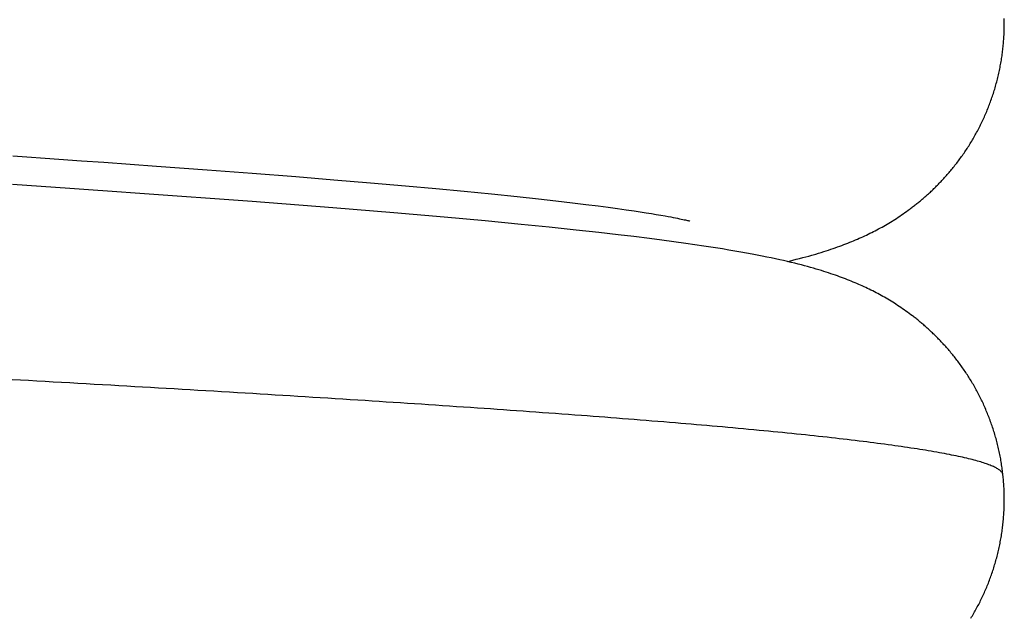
# Model space of a CAD drawing. Header units: millimetres. Extents: x 0 to 210, y 0 to 297.
# Tile 48 of 88: x 128.43 to 129.092, y 158.462 to 158.864. Entities that reach past the tile are written whole.
import ezdxf

# ---------------------------------------------------------------- set-up
doc = ezdxf.new("R2010")
doc.units = ezdxf.units.MM
doc.header["$LTSCALE"] = 19.36
doc.layers.get('0').update_dxf_attribs({"linetype": 'CONTINUOUS'})

msp = doc.modelspace()

# ---------------------------------------------------------------- linework, layer by layer
at = {"color": 7, "linetype": 'Continuous'}
for p, q in [((128.42546, 158.77207), (128.43479, 158.77143)), ((128.43479, 158.77143), (128.44715, 158.77058)), ((128.44715, 158.77058), (128.45636, 158.76994)), ((128.45636, 158.76994), (128.47158, 158.76888)), ((128.47158, 158.76888), (128.48664, 158.76782)), ((128.48664, 158.76782), (128.52199, 158.76529)), ((128.52199, 158.76529), (128.55612, 158.76277)), ((128.55612, 158.76277), (128.58636, 158.76047)), ((128.58636, 158.76047), (128.6156, 158.75817)), ((128.6156, 158.75817), (128.64123, 158.75609)), ((128.64123, 158.75609), (128.66585, 158.75402)), ((128.66585, 158.75402), (128.68937, 158.75197)), ((128.43491, 158.75212), (128.42522, 158.75277)), ((128.44455, 158.75146), (128.43491, 158.75212)), ((128.45416, 158.75081), (128.44455, 158.75146)), ((128.46371, 158.75015), (128.45416, 158.75081)), ((128.47638, 158.74928), (128.46371, 158.75015)), ((128.49209, 158.74818), (128.47638, 158.74928)), ((128.51075, 158.74687), (128.49209, 158.74818)), ((128.58617, 158.74136), (128.51075, 158.74687)), ((128.68937, 158.75197), (128.70955, 158.75014)), ((128.70955, 158.75014), (128.72879, 158.74833)), ((128.72879, 158.74833), (128.74704, 158.74653)), ((128.64056, 158.73713), (128.58617, 158.74136)), ((128.74704, 158.74653), (128.76424, 158.74477)), ((128.76424, 158.74477), (128.77858, 158.74322)), ((128.77858, 158.74322), (128.79039, 158.7419)), ((128.79039, 158.7419), (128.80147, 158.74061)), ((128.80147, 158.74061), (128.81037, 158.73952)), ((128.68136, 158.73379), (128.64056, 158.73713)), ((128.71524, 158.73086), (128.68136, 158.73379)), ((128.81037, 158.73952), (128.81876, 158.73846)), ((128.81876, 158.73846), (128.82538, 158.7376)), ((128.82538, 158.7376), (128.83162, 158.73675)), ((128.83162, 158.73675), (128.83748, 158.73592)), ((128.83748, 158.73592), (128.84296, 158.73512)), ((128.84296, 158.73512), (128.84706, 158.73451)), ((128.84706, 158.73451), (128.8509, 158.73391)), ((128.8509, 158.73391), (128.85448, 158.73333)), ((128.85448, 158.73333), (128.85781, 158.73278)), ((129.02371, 158.73314), (129.02485, 158.73393)), ((129.02485, 158.73393), (129.02598, 158.73474)), ((129.02598, 158.73474), (129.02713, 158.73558)), ((129.02713, 158.73558), (129.0283, 158.73643)), ((128.74285, 158.72834), (128.71524, 158.73086)), ((128.76705, 158.72602), (128.74285, 158.72834)), ((128.85781, 158.73278), (128.86089, 158.73225)), ((128.86089, 158.73225), (128.86372, 158.73175)), ((128.86372, 158.73175), (128.86567, 158.73139)), ((128.86567, 158.73139), (128.86749, 158.73105)), ((128.86749, 158.73105), (128.86918, 158.73073)), ((128.86918, 158.73073), (128.87073, 158.73042)), ((128.87073, 158.73042), (128.87215, 158.73014)), ((128.87215, 158.73014), (128.87344, 158.72987)), ((128.87344, 158.72987), (128.8746, 158.72962)), ((128.8746, 158.72962), (128.87565, 158.72939)), ((128.87565, 158.72939), (128.87658, 158.72918)), ((128.87658, 158.72918), (128.8774, 158.72899)), ((128.8774, 158.72899), (128.87811, 158.72882)), ((128.87811, 158.72882), (128.87872, 158.72868)), ((128.87872, 158.72868), (128.87922, 158.72855)), ((128.87922, 158.72855), (128.87963, 158.72844)), ((128.87963, 158.72844), (128.87996, 158.72836)), ((128.87996, 158.72836), (128.88012, 158.72832)), ((128.88012, 158.72832), (128.88025, 158.72828)), ((129.0129, 158.72624), (129.01404, 158.72691)), ((129.01404, 158.72691), (129.01518, 158.7276)), ((129.01518, 158.7276), (129.0163, 158.72829)), ((129.01799, 158.72935), (129.01913, 158.73007)), ((129.01913, 158.73007), (129.02027, 158.73082)), ((129.02027, 158.73082), (129.02141, 158.73158)), ((129.02141, 158.73158), (129.02256, 158.73235)), ((129.02256, 158.73235), (129.02371, 158.73314)), ((128.78576, 158.72415), (128.76705, 158.72602)), ((128.80391, 158.72224), (128.78576, 158.72415)), ((128.81929, 158.72054), (128.80391, 158.72224)), ((128.8322, 158.71906), (128.81929, 158.72054)), ((129.00138, 158.72003), (129.00256, 158.72062)), ((129.00256, 158.72062), (129.00373, 158.72121)), ((129.00373, 158.72121), (129.00489, 158.72181)), ((129.00489, 158.72181), (129.00605, 158.72242)), ((129.00605, 158.72242), (129.0072, 158.72303)), ((129.0072, 158.72303), (129.00833, 158.72365)), ((129.00833, 158.72365), (129.00947, 158.72427)), ((129.00947, 158.72427), (129.01061, 158.72492)), ((129.01061, 158.72492), (129.01176, 158.72557)), ((129.01176, 158.72557), (129.0129, 158.72624)), ((128.84276, 158.7178), (128.8322, 158.71906)), ((128.85318, 158.7165), (128.84276, 158.7178)), ((128.86141, 158.71544), (128.85318, 158.7165)), ((128.86958, 158.71435), (128.86141, 158.71544)), ((128.8777, 158.71322), (128.86958, 158.71435)), ((128.98652, 158.71345), (128.98783, 158.71397)), ((128.98783, 158.71397), (128.98913, 158.7145)), ((128.98913, 158.7145), (128.99041, 158.71504)), ((128.99041, 158.71504), (128.99169, 158.71558)), ((128.99169, 158.71558), (128.99296, 158.71612)), ((128.99296, 158.71612), (128.9942, 158.71667)), ((128.9942, 158.71667), (128.99543, 158.71722)), ((128.99543, 158.71722), (128.99664, 158.71777)), ((128.99664, 158.71777), (128.99783, 158.71832)), ((128.99783, 158.71832), (128.99902, 158.71888)), ((128.99902, 158.71888), (129.0002, 158.71945)), ((129.0002, 158.71945), (129.00138, 158.72003)), ((128.88377, 158.71235), (128.8777, 158.71322)), ((128.88982, 158.71145), (128.88377, 158.71235)), ((128.89597, 158.7105), (128.88982, 158.71145)), ((128.90228, 158.7095), (128.89597, 158.7105)), ((128.9065, 158.7088), (128.90228, 158.7095)), ((128.91064, 158.7081), (128.9065, 158.7088)), ((128.91465, 158.7074), (128.91064, 158.7081)), ((128.9185, 158.70671), (128.91465, 158.7074)), ((128.96686, 158.70666), (128.9686, 158.70719)), ((128.9686, 158.70719), (128.97028, 158.70771)), ((128.97028, 158.70771), (128.97192, 158.70823)), ((128.97192, 158.70823), (128.9735, 158.70875)), ((128.9735, 158.70875), (128.97505, 158.70926)), ((128.97505, 158.70926), (128.97658, 158.70978)), ((128.97658, 158.70978), (128.97808, 158.7103)), ((128.97808, 158.7103), (128.97956, 158.71083)), ((128.97956, 158.71083), (128.98101, 158.71135)), ((128.98101, 158.71135), (128.98243, 158.71188)), ((128.98243, 158.71188), (128.98382, 158.7124)), ((128.98382, 158.7124), (128.98518, 158.71292)), ((128.98518, 158.71292), (128.98652, 158.71345)), ((128.92216, 158.70603), (128.9185, 158.70671)), ((128.92564, 158.70537), (128.92216, 158.70603)), ((128.92893, 158.70472), (128.92564, 158.70537)), ((128.93205, 158.70409), (128.92893, 158.70472)), ((128.93505, 158.70347), (128.93205, 158.70409)), ((128.93793, 158.70286), (128.93505, 158.70347)), ((128.9407, 158.70226), (128.93793, 158.70286)), ((128.94336, 158.70166), (128.9407, 158.70226)), ((128.94593, 158.70106), (128.94336, 158.70166)), ((128.94582, 158.70109), (128.94719, 158.70141)), ((128.9484, 158.70048), (128.94593, 158.70106)), ((128.94719, 158.70141), (128.94958, 158.70199)), ((128.95077, 158.6999), (128.9484, 158.70048)), ((128.94958, 158.70199), (128.95188, 158.70256)), ((128.95188, 158.70256), (128.9541, 158.70312)), ((128.9541, 158.70312), (128.95624, 158.70367)), ((128.95624, 158.70367), (128.95831, 158.70422)), ((128.95831, 158.70422), (128.96032, 158.70477)), ((128.96032, 158.70477), (128.96226, 158.70532)), ((128.96506, 158.70612), (128.96686, 158.70666)), ((128.95306, 158.69933), (128.95077, 158.6999)), ((128.95526, 158.69876), (128.95306, 158.69933)), ((128.95738, 158.6982), (128.95526, 158.69876)), ((128.95943, 158.69765), (128.95738, 158.6982)), ((128.96141, 158.6971), (128.95943, 158.69765)), ((128.96333, 158.69656), (128.96141, 158.6971)), ((128.96518, 158.69602), (128.96333, 158.69656)), ((128.96697, 158.69549), (128.96518, 158.69602)), ((128.96871, 158.69496), (128.96697, 158.69549)), ((128.9704, 158.69443), (128.96871, 158.69496)), ((128.97203, 158.69391), (128.9704, 158.69443)), ((128.97361, 158.69339), (128.97203, 158.69391)), ((128.97515, 158.69288), (128.97361, 158.69339)), ((128.97665, 158.69237), (128.97515, 158.69288)), ((128.97811, 158.69187), (128.97665, 158.69237)), ((128.97954, 158.69136), (128.97811, 158.69187)), ((128.98094, 158.69086), (128.97954, 158.69136)), ((128.9823, 158.69035), (128.98094, 158.69086)), ((128.98365, 158.68984), (128.9823, 158.69035)), ((128.98498, 158.68934), (128.98365, 158.68984)), ((128.98628, 158.68883), (128.98498, 158.68934)), ((128.98757, 158.68831), (128.98628, 158.68883)), ((128.98884, 158.6878), (128.98757, 158.68831)), ((128.9901, 158.68728), (128.98884, 158.6878)), ((128.99134, 158.68676), (128.9901, 158.68728)), ((128.99256, 158.68623), (128.99134, 158.68676)), ((128.99378, 158.6857), (128.99256, 158.68623)), ((128.99499, 158.68516), (128.99378, 158.6857)), ((128.9962, 158.68462), (128.99499, 158.68516)), ((128.99739, 158.68407), (128.9962, 158.68462)), ((128.99857, 158.68351), (128.99739, 158.68407)), ((128.99974, 158.68295), (128.99857, 158.68351)), ((129.0009, 158.68239), (128.99974, 158.68295)), ((129.00204, 158.68182), (129.0009, 158.68239)), ((129.00318, 158.68125), (129.00204, 158.68182)), ((129.00432, 158.68067), (129.00318, 158.68125)), ((129.00546, 158.68007), (129.00432, 158.68067)), ((129.0066, 158.67947), (129.00546, 158.68007)), ((129.00773, 158.67886), (129.0066, 158.67947)), ((129.00885, 158.67825), (129.00773, 158.67886)), ((129.00996, 158.67763), (129.00885, 158.67825)), ((129.01107, 158.677), (129.00996, 158.67763)), ((129.01218, 158.67636), (129.01107, 158.677)), ((129.01329, 158.67571), (129.01218, 158.67636)), ((129.01441, 158.67505), (129.01329, 158.67571)), ((129.01553, 158.67437), (129.01441, 158.67505)), ((129.01664, 158.67368), (129.01553, 158.67437)), ((129.01775, 158.67299), (129.01664, 158.67368)), ((129.01885, 158.67228), (129.01775, 158.67299)), ((129.01995, 158.67157), (129.01885, 158.67228)), ((129.02106, 158.67084), (129.01995, 158.67157)), ((129.02218, 158.67009), (129.02106, 158.67084)), ((129.0233, 158.66933), (129.02218, 158.67009)), ((129.02441, 158.66855), (129.0233, 158.66933)), ((129.02553, 158.66776), (129.02441, 158.66855)), ((129.02665, 158.66695), (129.02553, 158.66776)), ((129.02777, 158.66613), (129.02665, 158.66695)), ((129.0289, 158.6653), (129.02777, 158.66613))]:
    msp.add_line(p, q, dxfattribs=at)
for points in [[(129.0283, 158.73643), (129.02888, 158.73687), (129.02946, 158.73731), (129.03005, 158.73775), (129.03063, 158.7382), (129.03121, 158.73865), (129.03179, 158.73911), (129.03238, 158.73957), (129.03296, 158.74004), (129.03355, 158.74051), (129.03413, 158.74099), (129.03472, 158.74147), (129.03532, 158.74196), (129.03592, 158.74247), (129.03652, 158.74298), (129.03712, 158.74349), (129.03772, 158.74401), (129.03832, 158.74453), (129.03892, 158.74506), (129.03952, 158.74559), (129.04011, 158.74612), (129.04071, 158.74667), (129.04132, 158.74722), (129.04193, 158.74778), (129.04254, 158.74835), (129.04315, 158.74893), (129.04375, 158.74951), (129.04436, 158.75009), (129.04496, 158.75068), (129.04557, 158.75128), (129.04617, 158.75188), (129.04677, 158.75248), (129.04737, 158.75309), (129.04797, 158.75371), (129.04857, 158.75433), (129.04917, 158.75496), (129.04976, 158.7556), (129.05036, 158.75624), (129.05095, 158.75688), (129.05154, 158.75753), (129.05213, 158.75818), (129.05272, 158.75884), (129.0533, 158.75951), (129.05389, 158.76018), (129.05447, 158.76086), (129.05505, 158.76154), (129.05563, 158.76223), (129.05621, 158.76292), (129.05678, 158.76362), (129.05735, 158.76433), (129.05792, 158.76504), (129.05849, 158.76576), (129.05906, 158.76648), (129.05962, 158.76721), (129.06018, 158.76794), (129.06074, 158.76868), (129.06129, 158.76943), (129.06184, 158.77018), (129.06239, 158.77093), (129.06294, 158.77169), (129.06348, 158.77246), (129.06402, 158.77323), (129.06455, 158.774), (129.06509, 158.77478), (129.06561, 158.77557), (129.06614, 158.77635), (129.06666, 158.77715), (129.06717, 158.77795), (129.06769, 158.77875), (129.0682, 158.77956), (129.0687, 158.78037), (129.0692, 158.78119), (129.0697, 158.78201), (129.07019, 158.78284), (129.07068, 158.78367), (129.07116, 158.7845), (129.07164, 158.78534), (129.07211, 158.78619), (129.07258, 158.78703), (129.07305, 158.78789), (129.07351, 158.78874), (129.07397, 158.7896), (129.07442, 158.79047), (129.07486, 158.79134), (129.0753, 158.79221), (129.07574, 158.79309), (129.07617, 158.79397), (129.0766, 158.79485), (129.07702, 158.79574), (129.07743, 158.79663), (129.07784, 158.79752), (129.07825, 158.79842), (129.07865, 158.79932), (129.07904, 158.80022), (129.07943, 158.80113), (129.07981, 158.80204), (129.08019, 158.80296), (129.08056, 158.80387), (129.08093, 158.8048), (129.08129, 158.80572), (129.08164, 158.80664), (129.08199, 158.80757), (129.08234, 158.80851), (129.08267, 158.80944), (129.08301, 158.81038), (129.08333, 158.81132), (129.08365, 158.81226), (129.08396, 158.81321), (129.08427, 158.81415), (129.08457, 158.8151), (129.08487, 158.81606), (129.08516, 158.81701), (129.08544, 158.81797), (129.08572, 158.81893), (129.08599, 158.81989), (129.08626, 158.82085), (129.08652, 158.82182), (129.08677, 158.82278), (129.08702, 158.82375), (129.08726, 158.82473), (129.08749, 158.8257), (129.08772, 158.82667), (129.08794, 158.82765), (129.08816, 158.82863), (129.08837, 158.82961), (129.08857, 158.83059), (129.08876, 158.83157), (129.08895, 158.83256), (129.08914, 158.83355), (129.08931, 158.83453), (129.08948, 158.83552), (129.08965, 158.83651), (129.08981, 158.8375), (129.08996, 158.83849), (129.0901, 158.83949), (129.09024, 158.84048), (129.09037, 158.84148), (129.0905, 158.84248), (129.09062, 158.84347), (129.09073, 158.84447), (129.09083, 158.84547), (129.09093, 158.84647), (129.09103, 158.84747), (129.09111, 158.84847), (129.09119, 158.84948), (129.09126, 158.85048), (129.09133, 158.85148), (129.09139, 158.85248), (129.09144, 158.85349), (129.09149, 158.85449), (129.09153, 158.8555), (129.09156, 158.8565), (129.09159, 158.85751), (129.09161, 158.85851), (129.09162, 158.85952), (129.09163, 158.86052), (129.09163, 158.86153), (129.09162, 158.86253), (129.09161, 158.86354), (129.09159, 158.86455)], [(128.88025, 158.72828), (128.88034, 158.72825), (128.88037, 158.72825)], [(129.0163, 158.72829), (129.01686, 158.72864), (129.01799, 158.72935)], [(128.96226, 158.70532), (128.96321, 158.70559), (128.96506, 158.70612)], [(129.09074, 158.55751), (129.09064, 158.55842), (129.09052, 158.55938), (129.0904, 158.56035), (129.09028, 158.56133), (129.09014, 158.56232), (129.09, 158.56332), (129.08985, 158.56432), (129.08969, 158.56531), (129.08953, 158.5663), (129.08936, 158.56729), (129.08919, 158.56828), (129.08901, 158.56927), (129.08882, 158.57025), (129.08863, 158.57124), (129.08842, 158.57222), (129.08822, 158.5732), (129.088, 158.57418), (129.08779, 158.57516), (129.08756, 158.57614), (129.08733, 158.57711), (129.08709, 158.57808), (129.08684, 158.57905), (129.08659, 158.58002), (129.08634, 158.58099), (129.08607, 158.58195), (129.0858, 158.58292), (129.08553, 158.58388), (129.08525, 158.58484), (129.08496, 158.58579), (129.08466, 158.58675), (129.08436, 158.5877), (129.08406, 158.58865), (129.08375, 158.5896), (129.08343, 158.59054), (129.0831, 158.59148), (129.08277, 158.59242), (129.08244, 158.59336), (129.0821, 158.59429), (129.08175, 158.59522), (129.0814, 158.59615), (129.08104, 158.59707), (129.08067, 158.59799), (129.0803, 158.59891), (129.07993, 158.59983), (129.07955, 158.60074), (129.07916, 158.60165), (129.07877, 158.60256), (129.07837, 158.60346), (129.07797, 158.60436), (129.07756, 158.60526), (129.07714, 158.60615), (129.07672, 158.60704), (129.0763, 158.60793), (129.07587, 158.60881), (129.07543, 158.60969), (129.07499, 158.61056), (129.07455, 158.61143), (129.0741, 158.6123), (129.07365, 158.61316), (129.07319, 158.61402), (129.07272, 158.61487), (129.07225, 158.61572), (129.07178, 158.61657), (129.0713, 158.61741), (129.07082, 158.61825), (129.07033, 158.61908), (129.06984, 158.61991), (129.06935, 158.62073), (129.06885, 158.62155), (129.06834, 158.62237), (129.06783, 158.62318), (129.06732, 158.62399), (129.0668, 158.62479), (129.06628, 158.62559), (129.06576, 158.62638), (129.06523, 158.62717), (129.0647, 158.62795), (129.06417, 158.62872), (129.06363, 158.6295), (129.06309, 158.63026), (129.06254, 158.63102), (129.062, 158.63178), (129.06145, 158.63253), (129.06089, 158.63328), (129.06033, 158.63402), (129.05977, 158.63476), (129.05921, 158.63549), (129.05865, 158.63621), (129.05808, 158.63693), (129.05751, 158.63765), (129.05694, 158.63835), (129.05636, 158.63906), (129.05578, 158.63975), (129.0552, 158.64045), (129.05462, 158.64113), (129.05404, 158.64182), (129.05345, 158.64249), (129.05287, 158.64316), (129.05228, 158.64382), (129.05169, 158.64448), (129.0511, 158.64513), (129.0505, 158.64578), (129.04991, 158.64642), (129.04931, 158.64706), (129.04871, 158.64769), (129.04811, 158.64832), (129.04751, 158.64894), (129.0469, 158.64956), (129.0463, 158.65016), (129.0457, 158.65076), (129.0451, 158.65135), (129.04451, 158.65194), (129.04391, 158.65251), (129.04332, 158.65308), (129.04273, 158.65364), (129.04214, 158.65419), (129.04155, 158.65474), (129.04097, 158.65528), (129.04038, 158.65581), (129.0398, 158.65633), (129.03922, 158.65685), (129.03864, 158.65737), (129.03806, 158.65788), (129.03747, 158.65838), (129.03689, 158.65888), (129.03631, 158.65938), (129.03573, 158.65986), (129.03516, 158.66034), (129.03458, 158.66082), (129.03401, 158.66129), (129.03344, 158.66175), (129.03288, 158.66221), (129.03231, 158.66266), (129.03174, 158.66311), (129.03117, 158.66355), (129.0306, 158.664), (129.03003, 158.66443), (129.0289, 158.6653)], [(129.06919, 158.46121), (129.06969, 158.46204), (129.07018, 158.46286), (129.07067, 158.46369), (129.07115, 158.46453), (129.07163, 158.46537), (129.07211, 158.46621), (129.07258, 158.46706), (129.07304, 158.46792), (129.0735, 158.46877), (129.07396, 158.46963), (129.07441, 158.4705), (129.07485, 158.47137), (129.0753, 158.47224), (129.07573, 158.47312), (129.07616, 158.474), (129.07659, 158.47488), (129.07701, 158.47577), (129.07742, 158.47666), (129.07783, 158.47755), (129.07824, 158.47845), (129.07864, 158.47935), (129.07903, 158.48026), (129.07942, 158.48117), (129.0798, 158.48208), (129.08018, 158.48299), (129.08055, 158.48391), (129.08092, 158.48483), (129.08128, 158.48575), (129.08164, 158.48668), (129.08198, 158.48761), (129.08233, 158.48854), (129.08266, 158.48947), (129.083, 158.49041), (129.08332, 158.49135), (129.08364, 158.4923), (129.08396, 158.49324), (129.08426, 158.49419), (129.08457, 158.49514), (129.08486, 158.49609), (129.08515, 158.49705), (129.08543, 158.498), (129.08571, 158.49896), (129.08598, 158.49992), (129.08625, 158.50089), (129.08651, 158.50185), (129.08676, 158.50282), (129.08701, 158.50379), (129.08725, 158.50476), (129.08748, 158.50574), (129.08771, 158.50671), (129.08793, 158.50769), (129.08815, 158.50867), (129.08836, 158.50965), (129.08856, 158.51063), (129.08875, 158.51161), (129.08894, 158.5126), (129.08913, 158.51358), (129.0893, 158.51457), (129.08947, 158.51556), (129.08964, 158.51655), (129.0898, 158.51754), (129.08995, 158.51853), (129.09009, 158.51952), (129.09023, 158.52052), (129.09036, 158.52151), (129.09049, 158.52251), (129.0906, 158.52351), (129.09072, 158.52451), (129.09082, 158.52551), (129.09092, 158.52651), (129.09101, 158.52751), (129.0911, 158.52851), (129.09118, 158.52951), (129.09125, 158.53051), (129.09132, 158.53152), (129.09138, 158.53252), (129.09143, 158.53352), (129.09148, 158.53453), (129.09152, 158.53553), (129.09155, 158.53654), (129.09158, 158.53754), (129.0916, 158.53855), (129.09161, 158.53955), (129.09162, 158.54056), (129.09162, 158.54157), (129.09161, 158.54257), (129.0916, 158.54358), (129.09158, 158.54458), (129.09155, 158.54559), (129.09152, 158.54659), (129.09148, 158.5476), (129.09143, 158.5486), (129.09138, 158.54961), (129.09132, 158.55061), (129.09126, 158.55162), (129.09118, 158.55262), (129.09111, 158.55362), (129.09102, 158.55461), (129.09093, 158.5556), (129.09083, 158.55658), (129.09074, 158.55751)]]:
    msp.add_lwpolyline(points, dxfattribs=at)
at = {"color": 9, "linetype": 'Continuous'}
msp.add_open_spline([(129.09074, 158.55751), (129.09071, 158.55772), (129.09061, 158.55816), (129.09032, 158.55879), (129.08989, 158.55942), (129.08931, 158.56005), (129.08859, 158.56067), (129.08738, 158.56155), (129.08548, 158.56262), (129.08275, 158.56386), (129.07946, 158.56509), (129.0756, 158.56633), (129.07117, 158.56757), (129.06618, 158.56881), (129.06063, 158.57005), (129.05453, 158.5713), (129.0453, 158.57302), (129.0324, 158.57516), (129.01529, 158.57764), (128.99607, 158.58013), (128.97477, 158.58262), (128.95147, 158.58511), (128.91656, 158.58856), (128.86834, 158.5928), (128.80531, 158.59773), (128.73582, 158.60268), (128.66054, 158.60765), (128.5802, 158.61263), (128.49561, 158.61761), (128.4076, 158.62258), (128.317, 158.62755), (128.22466, 158.63252), (128.13145, 158.63749), (128.03827, 158.64248), (127.94603, 158.64746), (127.85567, 158.65244), (127.76805, 158.65739), (127.68398, 158.66235), (127.60424, 158.66733), (127.52961, 158.6723), (127.47096, 158.67653), (127.42714, 158.67994), (127.39678, 158.68244), (127.36822, 158.68493), (127.34152, 158.68741), (127.31674, 158.6899), (127.29394, 158.69238), (127.27317, 158.69486), (127.25447, 158.69734), (127.23789, 158.69982), (127.22543, 158.70196), (127.21656, 158.7037), (127.21072, 158.70494), (127.20543, 158.70619), (127.20071, 158.70744), (127.19655, 158.70868), (127.19295, 158.70992), (127.18992, 158.71116), (127.18777, 158.71223), (127.18635, 158.7131), (127.18548, 158.71372), (127.18475, 158.71435), (127.18416, 158.71497), (127.18371, 158.7156), (127.18341, 158.71623), (127.18326, 158.71687), (127.18325, 158.71729), (127.18327, 158.7175)], degree=3, knots=[0, 0, 0, 0, 0.000333, 0.00069, 0.001084, 0.001523, 0.002016, 0.002568, 0.003858, 0.005412, 0.007241, 0.009351, 0.011744, 0.014421, 0.017382, 0.020625, 0.024151, 0.032045, 0.041051, 0.051153, 0.062324, 0.074536, 0.08776, 0.117122, 0.15014, 0.186523, 0.225942, 0.26799, 0.312253, 0.3583, 0.405693, 0.453992, 0.502746, 0.551497, 0.599757, 0.647027, 0.69286, 0.736845, 0.778577, 0.817654, 0.85368, 0.870439, 0.886309, 0.90125, 0.915224, 0.928198, 0.940148, 0.95105, 0.960878, 0.969612, 0.977233, 0.980624, 0.983733, 0.986559, 0.989103, 0.991364, 0.993344, 0.995045, 0.996476, 0.997093, 0.997648, 0.998145, 0.998588, 0.998984, 0.999342, 0.999676, 1, 1, 1, 1], dxfattribs=at)

doc.saveas('drawing.dxf')
